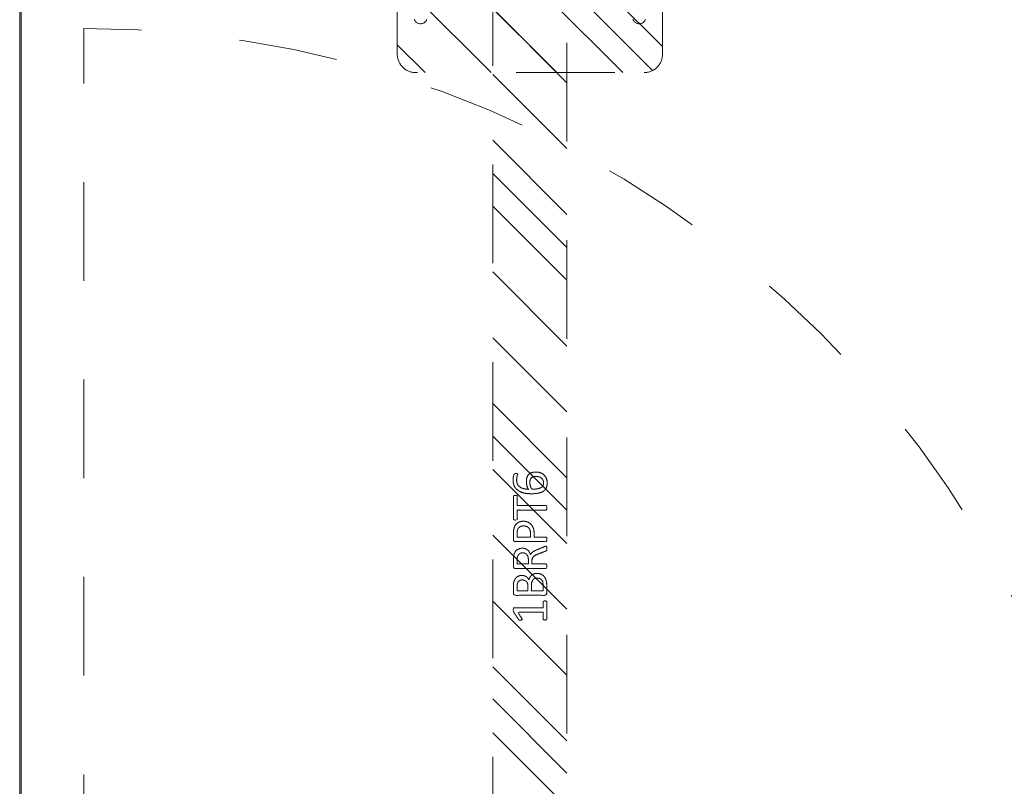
# Model space of a CAD drawing. Header units: inches. Extents: x -456 to -299, y -255 to -14.
# Tile 7 of 45: x -389 to -376, y -79 to -69. Entities that reach past the tile are written whole.
import ezdxf

# ---------------------------------------------------------------- set-up
doc = ezdxf.new("R2010")
doc.units = ezdxf.units.IN
doc.header["$LTSCALE"] = 32
doc.header["$MEASUREMENT"] = 0
doc.linetypes.add('Dash Style-1', pattern=[0.083328, 0.041656, -0.041672])
for name, color, linetype, lineweight in [('DashLine', 7, 'Dash Style-1', 13), ('DashLineFill', 7, 'Dash Style-1', 13), ('Drawing', 7, 'Continuous', 18), ('Metal-DeskStructure', 7, 'Continuous', 13), ('None', 7, 'Continuous', 18), ('SolidLine', 7, 'Continuous', 15)]:
    doc.layers.add(name, color=color, linetype=linetype, lineweight=lineweight)
pattern_1 = [(45, (0, 0), (-1.61302, 1.9357), []), (45, (-1.0608, 1.0608), (-0.472346, 0.416761), [])]

# ---------------------------------------------------------------- blocks, each defined once
blk = doc.blocks.new('Group-39')
at = {"layer": 'SolidLine', "flags": 128}
for points in [[(-15, 2.756), (15, 2.756), (15, -69.252), (-15, -69.252)], [(-14.98, 2.756), (14.98, 2.756), (14.98, -69.232), (-14.98, -69.232)]]:
    blk.add_lwpolyline(points, close=True, dxfattribs=at)
blk = doc.blocks.new('Group-62')
at = {"layer": 'Metal-DeskStructure', "color": 7}
for points, knots in [([(9.589, -0.203), (9.589, -0.21), (9.586, -0.224), (9.578, -0.227), (9.459, -0.227), (9.34, -0.227), (9.336, -0.225), (9.333, -0.219), (9.331, -0.21), (9.331, -0.197), (9.333, -0.188), (9.334, -0.182), (9.34, -0.179), (9.389, -0.179), (9.436, -0.179), (9.436, -0.009), (9.436, 0.161), (9.393, 0.135), (9.349, 0.109), (9.344, 0.107), (9.334, 0.106), (9.331, 0.109), (9.329, 0.12), (9.329, 0.133), (9.329, 0.143), (9.331, 0.148), (9.334, 0.152), (9.338, 0.154), (9.39, 0.187), (9.441, 0.22), (9.443, 0.222), (9.447, 0.222), (9.453, 0.224), (9.47, 0.224), (9.488, 0.224), (9.493, 0.22), (9.495, 0.216), (9.495, 0.018), (9.495, -0.179), (9.536, -0.179), (9.58, -0.179), (9.584, -0.182), (9.587, -0.188), (9.589, -0.197), (9.589, -0.203)], [0, 0, 0, 0.00261, 0.007831, 0.010441, 0.176195, 0.178805, 0.181415, 0.184026, 0.186636, 0.188594, 0.190551, 0.192509, 0.194467, 0.244389, 0.244389, 0.424498, 0.424498, 0.47805, 0.47805, 0.484241, 0.490432, 0.496622, 0.502813, 0.507071, 0.510941, 0.514811, 0.518682, 0.518682, 0.576295, 0.576295, 0.578743, 0.58119, 0.583638, 0.590247, 0.593184, 0.596122, 0.599059, 0.911881, 0.911881, 0.976501, 0.982376, 0.988251, 0.994125, 1, 1, 1]), ([(9.96, -0.097), (9.96, -0.119), (9.949, -0.155), (9.931, -0.184), (9.903, -0.204), (9.853, -0.227), (9.746, -0.227), (9.68, -0.227), (9.665, -0.215), (9.665, -0.002), (9.665, 0.211), (9.68, 0.222), (9.738, 0.222), (9.829, 0.222), (9.881, 0.205), (9.914, 0.178), (9.933, 0.135), (9.933, 0.093), (9.925, 0.063), (9.91, 0.039), (9.886, 0.019), (9.873, 0.013), (9.892, 0.01), (9.923, -0.009), (9.947, -0.036), (9.96, -0.075), (9.96, -0.097)], [0, 0, 0, 0.031455, 0.06291, 0.094366, 0.125821, 0.188731, 0.266159, 0.275837, 0.285516, 0.435531, 0.44521, 0.454888, 0.521427, 0.574659, 0.627891, 0.681123, 0.734355, 0.762747, 0.791139, 0.819531, 0.847924, 0.847924, 0.885943, 0.923962, 0.961981, 1, 1, 1]), ([(9.872, 0.102), (9.872, 0.119), (9.862, 0.144), (9.842, 0.163), (9.811, 0.172), (9.755, 0.172), (9.724, 0.172), (9.724, 0.1), (9.724, 0.028), (9.758, 0.028), (9.814, 0.028), (9.844, 0.039), (9.862, 0.06), (9.872, 0.087), (9.872, 0.102)], [0, 0, 0, 0.074499, 0.148998, 0.223496, 0.297995, 0.395417, 0.395417, 0.61891, 0.61891, 0.724928, 0.793696, 0.862464, 0.931232, 1, 1, 1]), ([(10.327, -0.217), (10.327, -0.221), (10.325, -0.225), (10.317, -0.227), (10.304, -0.228), (10.286, -0.228), (10.275, -0.227), (10.267, -0.225), (10.264, -0.219), (10.262, -0.214), (10.242, -0.161), (10.221, -0.108), (10.214, -0.09), (10.199, -0.06), (10.177, -0.038), (10.148, -0.027), (10.108, -0.027), (10.088, -0.027), (10.088, -0.122), (10.088, -0.221), (10.085, -0.225), (10.077, -0.227), (10.066, -0.228), (10.05, -0.228), (10.039, -0.227), (10.031, -0.225), (10.028, -0.221), (10.028, -0.01), (10.028, 0.211), (10.042, 0.222), (10.098, 0.222), (10.162, 0.222), (10.184, 0.22), (10.194, 0.218), (10.219, 0.215), (10.26, 0.194), (10.286, 0.165), (10.301, 0.126), (10.301, 0.082), (10.288, 0.045), (10.266, 0.017), (10.232, -0.001), (10.214, -0.009), (10.225, -0.014), (10.243, -0.029), (10.258, -0.049), (10.271, -0.077), (10.279, -0.094), (10.299, -0.143), (10.319, -0.191), (10.325, -0.204), (10.327, -0.215), (10.327, -0.217)], [0, 0, 0, 0.004018, 0.008035, 0.012053, 0.01607, 0.020088, 0.024105, 0.028123, 0.03214, 0.03214, 0.070951, 0.070951, 0.084634, 0.098317, 0.112001, 0.125684, 0.138745, 0.138745, 0.202807, 0.205295, 0.207782, 0.21027, 0.212758, 0.214748, 0.216739, 0.218729, 0.220719, 0.332671, 0.339637, 0.346603, 0.391882, 0.407555, 0.423229, 0.423229, 0.466696, 0.510164, 0.553631, 0.597099, 0.640566, 0.684033, 0.727501, 0.770968, 0.770968, 0.798042, 0.825115, 0.852188, 0.879262, 0.879262, 0.958132, 0.958132, 0.979066, 1, 1, 1]), ([(10.238, 0.096), (10.238, 0.124), (10.214, 0.159), (10.186, 0.168), (10.177, 0.17), (10.155, 0.172), (10.113, 0.172), (10.088, 0.172), (10.088, 0.096), (10.088, 0.021), (10.117, 0.021), (10.17, 0.021), (10.203, 0.032), (10.227, 0.054), (10.238, 0.082), (10.238, 0.096)], [0, 0, 0, 0.142515, 0.285031, 0.285031, 0.330993, 0.376955, 0.445899, 0.445899, 0.655281, 0.655281, 0.734439, 0.800829, 0.867219, 0.93361, 1, 1, 1]), ([(10.665, 0.091), (10.665, 0.056), (10.642, 0.002), (10.602, -0.035), (10.543, -0.057), (10.475, -0.057), (10.45, -0.057), (10.45, -0.137), (10.45, -0.221), (10.447, -0.225), (10.439, -0.227), (10.428, -0.228), (10.412, -0.228), (10.401, -0.227), (10.393, -0.225), (10.39, -0.221), (10.39, -0.011), (10.39, 0.209), (10.404, 0.222), (10.462, 0.222), (10.524, 0.222), (10.55, 0.218), (10.587, 0.211), (10.624, 0.189), (10.652, 0.157), (10.665, 0.115), (10.665, 0.091)], [0, 0, 0, 0.066268, 0.132535, 0.198803, 0.26507, 0.303966, 0.303966, 0.429297, 0.43506, 0.440822, 0.446584, 0.452347, 0.456957, 0.461567, 0.466177, 0.470786, 0.728938, 0.745073, 0.761208, 0.845107, 0.870922, 0.896738, 0.922553, 0.948369, 0.974184, 1, 1, 1]), ([(10.602, 0.085), (10.602, 0.113), (10.581, 0.15), (10.552, 0.167), (10.521, 0.172), (10.477, 0.172), (10.45, 0.172), (10.45, 0.083), (10.45, -0.007), (10.477, -0.007), (10.53, -0.007), (10.567, 0.006), (10.591, 0.032), (10.602, 0.065), (10.602, 0.085)], [0, 0, 0, 0.053098, 0.106195, 0.159293, 0.212391, 0.297937, 0.297937, 0.584068, 0.584068, 0.669615, 0.752211, 0.834807, 0.917404, 1, 1, 1]), ([(11.014, 0.196), (11.014, 0.19), (11.014, 0.179), (11.011, 0.174), (11.005, 0.17), (10.941, 0.17), (10.878, 0.17), (10.878, -0.024), (10.878, -0.221), (10.874, -0.225), (10.867, -0.227), (10.856, -0.228), (10.839, -0.228), (10.828, -0.227), (10.821, -0.225), (10.817, -0.221), (10.817, -0.024), (10.817, 0.17), (10.754, 0.17), (10.69, 0.17), (10.684, 0.174), (10.682, 0.179), (10.68, 0.189), (10.68, 0.202), (10.682, 0.213), (10.684, 0.218), (10.69, 0.222), (10.847, 0.222), (11.005, 0.222), (11.011, 0.218), (11.014, 0.213), (11.014, 0.202), (11.014, 0.196)], [0, 0, 0, 0.003046, 0.005389, 0.007733, 0.010076, 0.089744, 0.089744, 0.335779, 0.340465, 0.345152, 0.349838, 0.354524, 0.360382, 0.36624, 0.372099, 0.377957, 0.6855, 0.6855, 0.785085, 0.788014, 0.790943, 0.793872, 0.796801, 0.798998, 0.801195, 0.803391, 0.805588, 0.991213, 0.99341, 0.995606, 0.997803, 1, 1, 1]), ([(11.33, -0.081), (11.33, -0.11), (11.313, -0.166), (11.275, -0.208), (11.218, -0.234), (11.151, -0.234), (11.109, -0.219), (11.075, -0.193), (11.055, -0.156), (11.042, -0.108), (11.037, -0.051), (11.037, 0.01), (11.045, 0.098), (11.086, 0.17), (11.127, 0.207), (11.184, 0.227), (11.236, 0.227), (11.262, 0.224), (11.284, 0.22), (11.299, 0.213), (11.304, 0.209), (11.306, 0.205), (11.308, 0.2), (11.308, 0.186), (11.308, 0.167), (11.302, 0.165), (11.295, 0.165), (11.282, 0.17), (11.264, 0.176), (11.236, 0.179), (11.186, 0.179), (11.14, 0.154), (11.11, 0.109), (11.098, 0.05), (11.096, 0.019), (11.105, 0.024), (11.127, 0.036), (11.155, 0.043), (11.184, 0.048), (11.238, 0.048), (11.288, 0.028), (11.317, -0.007), (11.33, -0.053), (11.33, -0.081)], [0, 0, 0, 0.047284, 0.094569, 0.141853, 0.189137, 0.222912, 0.256686, 0.290461, 0.324235, 0.35801, 0.391784, 0.42357, 0.487141, 0.518927, 0.550713, 0.582499, 0.593093, 0.603687, 0.61428, 0.624874, 0.635468, 0.646062, 0.656655, 0.684464, 0.710949, 0.724191, 0.737433, 0.750675, 0.763918, 0.77716, 0.803647, 0.830135, 0.856622, 0.883109, 0.883109, 0.892179, 0.901248, 0.910318, 0.919387, 0.93954, 0.959693, 0.979847, 1, 1, 1]), ([(11.271, -0.086), (11.271, -0.068), (11.264, -0.035), (11.243, -0.011), (11.214, 0), (11.177, 0), (11.151, -0.003), (11.127, -0.011), (11.107, -0.022), (11.098, -0.029), (11.098, -0.073), (11.109, -0.132), (11.131, -0.169), (11.162, -0.184), (11.206, -0.184), (11.24, -0.167), (11.26, -0.14), (11.271, -0.105), (11.271, -0.086)], [0, 0, 0, 0.044843, 0.089687, 0.13453, 0.179374, 0.20352, 0.227667, 0.251813, 0.27596, 0.27596, 0.366465, 0.45697, 0.547475, 0.63798, 0.728485, 0.81899, 0.909495, 1, 1, 1]), ([(9.897, -0.101), (9.897, -0.081), (9.885, -0.051), (9.861, -0.031), (9.824, -0.02), (9.76, -0.02), (9.724, -0.02), (9.724, -0.098), (9.724, -0.177), (9.767, -0.177), (9.851, -0.177), (9.885, -0.149), (9.897, -0.119), (9.897, -0.101)], [0, 0, 0, 0.079156, 0.158312, 0.237468, 0.316624, 0.419526, 0.419526, 0.643799, 0.643799, 0.767809, 0.883905, 0.941952, 1, 1, 1])]:
    blk.add_open_spline(points, degree=2, knots=knots, dxfattribs=at)
blk = doc.blocks.new('1BRPT6-LeftBeam (2D)')
at = {"layer": 'DashLineFill', "linetype": 'Continuous', "lineweight": 13}
h = blk.add_hatch(dxfattribs=at)
h.set_pattern_fill('Steel', color=253, style=0, pattern_type=2)
h.set_pattern_definition(pattern_1)
edge = h.paths.add_edge_path()
edge.add_arc((16.974, -1.541), 0.25, 180, 270)
edge.add_line((16.974, -1.791), (17.97, -1.791))
edge.add_arc((17.97, -1.541), 0.25, 270, 360)
edge.add_line((18.22, -1.541), (18.22, 1.541))
edge.add_arc((17.97, 1.541), 0.25, 0, 90)
edge.add_line((17.97, 1.791), (16.974, 1.791))
edge.add_arc((16.974, 1.541), 0.25, 90, 180)
edge.add_line((16.724, 1.541), (16.724, -1.541))
h = blk.add_hatch(dxfattribs=at)
h.set_pattern_fill('Steel', color=253, style=0, pattern_type=2)
h.set_pattern_definition(pattern_1)
h.paths.add_polyline_path([(-1.85, 0.5), (20.472, 0.5), (20.472, -0.5), (-1.85, -0.5)])
at = {"layer": 'DashLineFill', "flags": 128}
blk.add_lwpolyline([(16.724, -1.541, 0.414214), (16.974, -1.791), (17.97, -1.791, 0.414214), (18.22, -1.541), (18.22, 1.541, 0.414214), (17.97, 1.791), (16.974, 1.791, 0.414214), (16.724, 1.541)], format="xyb", close=True, dxfattribs=at)
blk.add_lwpolyline([(-1.85, 0.5), (20.472, 0.5), (20.472, -0.5), (-1.85, -0.5)], close=True, dxfattribs=at)
at = {"layer": 'SolidLine', "flags": 128}
for points in [[(17.447, 1.392), (17.439, 1.395), (17.431, 1.398), (17.423, 1.403), (17.416, 1.408), (17.41, 1.414), (17.404, 1.42), (17.399, 1.427), (17.394, 1.435), (17.391, 1.442), (17.388, 1.451), (17.386, 1.459), (17.384, 1.468), (17.384, 1.476), (17.384, 1.485), (17.386, 1.494), (17.388, 1.502), (17.391, 1.51), (17.394, 1.518), (17.399, 1.526), (17.404, 1.533), (17.41, 1.539), (17.416, 1.545), (17.423, 1.55), (17.431, 1.555), (17.439, 1.558), (17.447, 1.561)], [(17.447, -1.561), (17.439, -1.558), (17.431, -1.555), (17.423, -1.55), (17.416, -1.545), (17.41, -1.539), (17.404, -1.533), (17.399, -1.526), (17.394, -1.518), (17.391, -1.51), (17.388, -1.502), (17.386, -1.494), (17.384, -1.485), (17.384, -1.476), (17.384, -1.468), (17.386, -1.459), (17.388, -1.451), (17.391, -1.442), (17.394, -1.435), (17.399, -1.427), (17.404, -1.42), (17.41, -1.414), (17.416, -1.408), (17.423, -1.403), (17.431, -1.398), (17.439, -1.395), (17.447, -1.392)]]:
    blk.add_lwpolyline(points, dxfattribs=at)
at = {"layer": 'Metal-DeskStructure', "color": 7}
blk.add_blockref('Group-62', (0, 0), dxfattribs=at)
blk = doc.blocks.new('StructEnd-C (2D)')
at = {"layer": 'Metal-DeskStructure', "color": 7}
blk.add_blockref('1BRPT6-LeftBeam (2D)', (0.001, 8.11), dxfattribs=at)
blk = doc.blocks.new('Group-68')
at = {"layer": 'None'}
blk.add_blockref('Group-39', (0, 0), dxfattribs=at)
at = {"layer": 'SolidLine', "color": 7, "rotation": 90}
blk.add_blockref('StructEnd-C (2D)', (0, -65.984), dxfattribs=at)
blk = doc.blocks.new('SL Floating Runoff Desk (2D)')
at = {"layer": 'None'}
blk.add_blockref('Group-68', (0, 0), dxfattribs=at)
at = {"layer": 'Drawing', "color": 0, "flags": 1}
for tag in ['Tag', 'Catalog', 'FinishGroup', 'Discount', 'Option1', 'Option2', 'Option3', 'Option4', 'Option5', 'Option6', 'Option7', 'Option8', 'Option9', 'Option10', 'Option11', 'Option12', 'Custom', 'Item1', 'Item2', 'Item3', 'Item4', 'Item5', 'Item6', 'Item7', 'Item8', 'Item9', 'Item10', 'Item11', 'Item12', 'Item13', 'Item14', 'Item15', 'Item16', 'Item17', 'Item18', 'Item19', 'Item20', 'Item21', 'Item22', 'Item23', 'Item24', 'Item25']:
    blk.add_attdef(tag, (-30, -74.819), '', height=0.00709, dxfattribs=at)
blk = doc.blocks.new('Group-71')
at = {"layer": 'DashLine'}
blk.add_line((-14.134, 3.248), (-14.134, 17.323), dxfattribs=at)
blk.add_arc((-14.134, 3.248), 14.075, 0, 90, dxfattribs=at)
blk = doc.blocks.new('Group-72')
at = {"layer": 'None'}
blk.add_blockref('Group-71', (0, 0), dxfattribs=at)
blk = doc.blocks.new('SL End Leg Box (2D)')
at = {"layer": 'None'}
blk.add_blockref('Group-72', (0, 0), dxfattribs=at)
at = {"layer": 'Drawing', "color": 0, "flags": 1}
for tag in ['Catalog', 'Custom', 'FinishGroup', 'Discount', 'Item2', 'Item3', 'Item6', 'Item9', 'Item10', 'Item12', 'Item13', 'Item16', 'Item19', 'Item20', 'Item21', 'Item22', 'Item23', 'Item24', 'Item25', 'Option1', 'Option2', 'Option3', 'Option4', 'Option5', 'Option6', 'Option7', 'Option8', 'Option9', 'Option10', 'Option11', 'Option12', 'Tag', 'Item1', 'Item4', 'Item5', 'Item7', 'Item8', 'Item11', 'Item14', 'Item15', 'Item17', 'Item18']:
    blk.add_attdef(tag, (-30.02, -74.819), '', height=0.00709, dxfattribs=at)

msp = doc.modelspace()

# ---------------------------------------------------------------- block references
at = {"layer": 'Drawing'}
msp.add_blockref('SL Floating Runoff Desk (2D)', (-374.459, -20.544), dxfattribs=at)

# ---------------------------------------------------------------- next in the draw order: block references
msp.add_blockref('SL End Leg Box (2D)', (-374.459, -86.528), dxfattribs=at)

doc.saveas('drawing.dxf')
